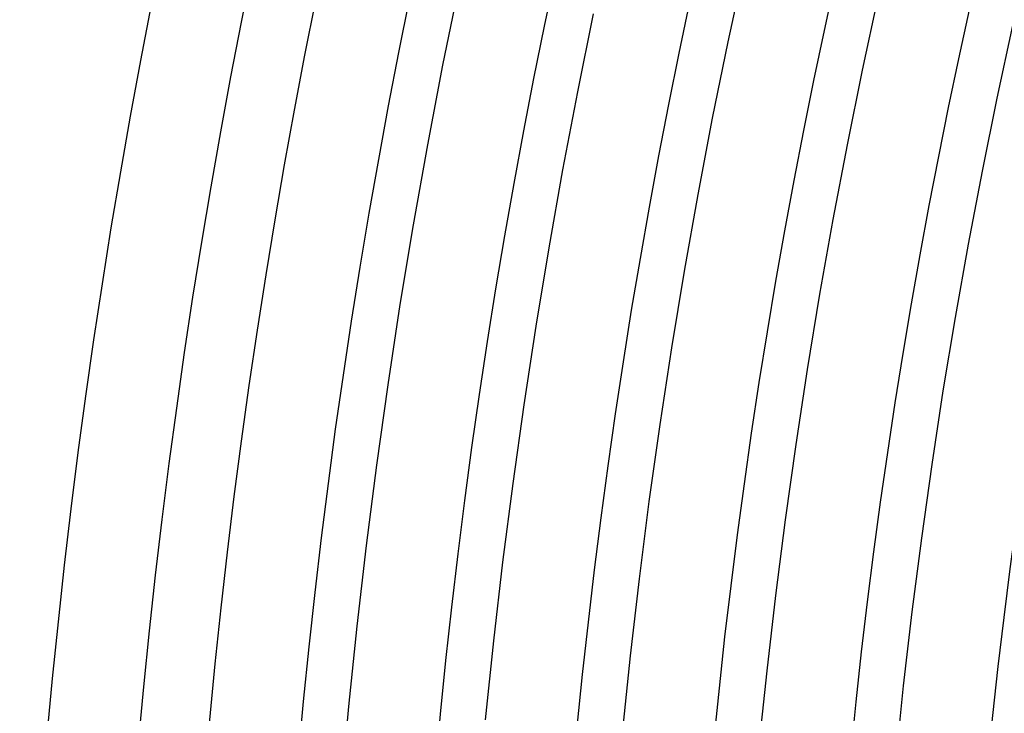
# Model space of a CAD drawing. Header units: millimetres. Extents: x -345 to 345, y -305 to 305.
# Tile 11 of 87: x -305 to -262, y 28 to 58. Entities that reach past the tile are written whole.
import ezdxf

# ---------------------------------------------------------------- set-up
doc = ezdxf.new("R2010")
doc.units = ezdxf.units.MM
doc.layers.add('THICK', color=7, linetype='Continuous')

msp = doc.modelspace()

# ---------------------------------------------------------------- linework, layer by layer
at = {"layer": 'THICK'}
for p, q in [((-274.068, 57.329), (-273.353, 60.649)), ((-286.518, 56.315), (-285.814, 59.786)), ((-268.195, 56.101), (-267.495, 59.35)), ((-280.631, 55.158), (-279.941, 58.558)), ((-262.322, 54.872), (-261.638, 58.05)), ((-274.743, 54.001), (-274.068, 57.329)), ((-287.18, 52.835), (-286.518, 56.315)), ((-268.856, 52.843), (-268.195, 56.101)), ((-281.279, 51.75), (-280.631, 55.158)), ((-262.969, 51.686), (-262.322, 54.872)), ((-275.378, 50.664), (-274.743, 54.001)), ((-287.8, 49.348), (-287.18, 52.835)), ((-269.477, 49.578), (-268.856, 52.843)), ((-281.886, 48.334), (-281.279, 51.75)), ((-263.576, 48.493), (-262.969, 51.686)), ((-275.972, 47.32), (-275.378, 50.664)), ((-270.059, 46.306), (-269.477, 49.578)), ((-288.377, 45.854), (-287.8, 49.348)), ((-282.452, 44.912), (-281.886, 48.334)), ((-264.145, 45.292), (-263.576, 48.493)), ((-276.526, 43.969), (-275.972, 47.32)), ((-270.601, 43.027), (-270.059, 46.306)), ((-288.912, 42.353), (-288.377, 45.854)), ((-264.675, 42.085), (-264.145, 45.292)), ((-282.976, 41.482), (-282.452, 44.912)), ((-277.039, 40.612), (-276.526, 43.969)), ((-271.103, 39.742), (-270.601, 43.027)), ((-289.405, 38.845), (-288.912, 42.353)), ((-265.166, 38.872), (-264.675, 42.085)), ((-283.458, 38.047), (-282.976, 41.482)), ((-277.511, 37.249), (-277.039, 40.612)), ((-271.565, 36.451), (-271.103, 39.742)), ((-289.855, 35.332), (-289.405, 38.845)), ((-265.618, 35.652), (-265.166, 38.872)), ((-283.899, 34.606), (-283.458, 38.047)), ((-277.943, 33.88), (-277.511, 37.249)), ((-271.987, 33.154), (-271.565, 36.451)), ((-290.262, 31.814), (-289.855, 35.332)), ((-266.031, 32.428), (-265.618, 35.652)), ((-284.297, 31.16), (-283.899, 34.606)), ((-278.333, 30.506), (-277.943, 33.88)), ((-272.369, 29.852), (-271.987, 33.154)), ((-266.405, 29.199), (-266.031, 32.428)), ((-290.626, 28.291), (-290.262, 31.814)), ((-284.655, 27.709), (-284.297, 31.16)), ((-278.683, 27.128), (-278.333, 30.506)), ((-272.711, 26.547), (-272.369, 29.852)), ((-266.739, 25.965), (-266.405, 29.199)), ((-290.948, 24.763), (-290.626, 28.291))]:
    msp.add_line(p, q, dxfattribs=at)
for radius, start, end in [(305, 120.37505, 179.6249), (301, 120.38072, 179.61929), (298, 120.11126, 179.88875), (294, 120.38978, 179.61024), (288, 120.39791, 179.6021), (282, 120.40634, 179.59362), (276, 120.41522, 179.5848), (270, 120.42444, 179.57557), (264, 120.43407, 179.56595)]:
    msp.add_arc((0, 0), radius, start, end, dxfattribs=at)

doc.saveas('drawing.dxf')
